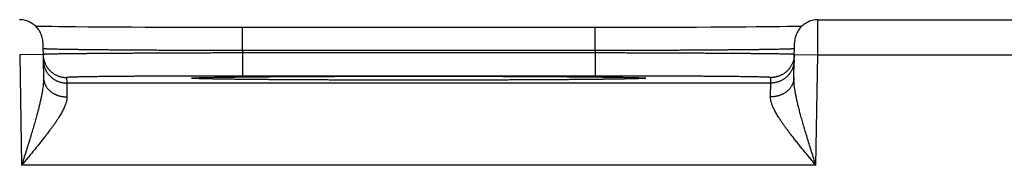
# Model space of a CAD drawing. Header units: inches. Extents: x 0 to 34, y 0 to 22.
# Tile 76 of 105: x 14.5 to 15.34, y 18.853 to 18.977. Entities that reach past the tile are written whole.
import ezdxf

# ---------------------------------------------------------------- set-up
doc = ezdxf.new("R2010")
doc.units = ezdxf.units.IN
doc.header["$LTSCALE"] = 1.87
doc.header["$MEASUREMENT"] = 0
doc.layers.get('0').update_dxf_attribs({"linetype": 'CONTINUOUS'})

msp = doc.modelspace()

# ---------------------------------------------------------------- linework, layer by layer
at = {"color": 7, "linetype": 'CONTINUOUS'}
for p, q in [((15.18097, 18.97675), (15.43, 18.97675)), ((14.52321, 18.97094), (14.51822, 18.97102)), ((14.52777, 18.97087), (14.52321, 18.97094)), ((14.53327, 18.97079), (14.52777, 18.97087)), ((14.54003, 18.97071), (14.53327, 18.97079)), ((14.54832, 18.97063), (14.54003, 18.97071)), ((14.5584, 18.97053), (14.54832, 18.97063)), ((14.56646, 18.97047), (14.5584, 18.97053)), ((14.57567, 18.97041), (14.56646, 18.97047)), ((14.58572, 18.97034), (14.57567, 18.97041)), ((14.5962, 18.97029), (14.58572, 18.97034)), ((14.60708, 18.97024), (14.5962, 18.97029)), ((14.6183, 18.97019), (14.60708, 18.97024)), ((14.62984, 18.97016), (14.6183, 18.97019)), ((14.64163, 18.97013), (14.62984, 18.97016)), ((14.65362, 18.9701), (14.64163, 18.97013)), ((14.66577, 18.97008), (14.65362, 18.9701)), ((14.67802, 18.97007), (14.66577, 18.97008)), ((14.69008, 18.97007), (14.67802, 18.97007)), ((14.69008, 18.95042), (14.69008, 18.97007)), ((15.00297, 18.97007), (14.69008, 18.97007)), ((14.99088, 18.95042), (14.99088, 18.97007)), ((15.01523, 18.97008), (15.00297, 18.97007)), ((15.02739, 18.9701), (15.01523, 18.97008)), ((15.03935, 18.97013), (15.02739, 18.9701)), ((15.05122, 18.97016), (15.03935, 18.97013)), ((15.06273, 18.97019), (15.05122, 18.97016)), ((15.07745, 18.97025), (15.06273, 18.97019)), ((15.08946, 18.97031), (15.07745, 18.97025)), ((15.09976, 18.97037), (15.08946, 18.97031)), ((15.10882, 18.97043), (15.09976, 18.97037)), ((15.11935, 18.97051), (15.10882, 18.97043)), ((15.12836, 18.97058), (15.11935, 18.97051)), ((15.13612, 18.97066), (15.12836, 18.97058)), ((15.14282, 18.97073), (15.13612, 18.97066)), ((15.14863, 18.97081), (15.14282, 18.97073)), ((15.15474, 18.97089), (15.14863, 18.97081)), ((15.15966, 18.97097), (15.15474, 18.97089)), ((15.16369, 18.97104), (15.15966, 18.97097)), ((15.16706, 18.97111), (15.16369, 18.97104)), ((14.51999, 18.9571), (14.52051, 18.92734)), ((15.16046, 18.92734), (15.16097, 18.9571)), ((14.52017, 18.9471), (14.50017, 18.94675)), ((14.50017, 18.94675), (14.50181, 18.85286)), ((14.99088, 18.95042), (14.69009, 18.95042)), ((14.69012, 18.94849), (14.69012, 18.92884)), ((14.99085, 18.94849), (14.69012, 18.94849)), ((14.99085, 18.94849), (14.99085, 18.92884)), ((15.1608, 18.9471), (15.1808, 18.94675)), ((15.17916, 18.85286), (15.1808, 18.94675)), ((15.1808, 18.94675), (15.43017, 18.94675)), ((14.54016, 18.92753), (14.54025, 18.92285)), ((14.64904, 18.92677), (14.64901, 18.92677)), ((14.64913, 18.92676), (14.64904, 18.92677)), ((14.64927, 18.92675), (14.64913, 18.92676)), ((14.64946, 18.92674), (14.64927, 18.92675)), ((14.64971, 18.92673), (14.64946, 18.92674)), ((14.65001, 18.92671), (14.64971, 18.92673)), ((14.6506, 18.92668), (14.65001, 18.92671)), ((14.65135, 18.92664), (14.6506, 18.92668)), ((14.65466, 18.92653), (14.65297, 18.92658)), ((14.65681, 18.92646), (14.65466, 18.92653)), ((14.6595, 18.9264), (14.65681, 18.92646)), ((14.6628, 18.92633), (14.6595, 18.9264)), ((14.99085, 18.92884), (14.69012, 18.92884)), ((15.02102, 18.92639), (15.01791, 18.92632)), ((15.02409, 18.92646), (15.02102, 18.92639)), ((15.02632, 18.92653), (15.02409, 18.92646)), ((15.02802, 18.92658), (15.02632, 18.92653)), ((15.02913, 18.92662), (15.02802, 18.92658)), ((15.03005, 18.92666), (15.02913, 18.92662)), ((15.03063, 18.92669), (15.03005, 18.92666)), ((15.0311, 18.92672), (15.03063, 18.92669)), ((15.03136, 18.92673), (15.0311, 18.92672)), ((15.03158, 18.92675), (15.03136, 18.92673)), ((15.03175, 18.92676), (15.03158, 18.92675)), ((15.03187, 18.92677), (15.03175, 18.92676)), ((15.03194, 18.92677), (15.03187, 18.92677)), ((15.03196, 18.92677), (15.03194, 18.92677)), ((15.03196, 18.92677), (15.03196, 18.92677)), ((15.14072, 18.92285), (15.1408, 18.92753)), ((15.14072, 18.92285), (14.54025, 18.92285)), ((14.66685, 18.92625), (14.6628, 18.92633)), ((14.67193, 18.92616), (14.66685, 18.92625)), ((14.67828, 18.92607), (14.67193, 18.92616)), ((14.68398, 18.926), (14.67828, 18.92607)), ((14.6906, 18.92593), (14.68398, 18.926)), ((14.6984, 18.92585), (14.6906, 18.92593)), ((14.70791, 18.92576), (14.6984, 18.92585)), ((14.71987, 18.92567), (14.70791, 18.92576)), ((14.72939, 18.92561), (14.71987, 18.92567)), ((14.73987, 18.92555), (14.72939, 18.92561)), ((14.75071, 18.9255), (14.73987, 18.92555)), ((14.76194, 18.92545), (14.75071, 18.9255)), ((14.77351, 18.92541), (14.76194, 18.92545)), ((14.78535, 18.92538), (14.77351, 18.92541)), ((14.79742, 18.92535), (14.78535, 18.92538)), ((14.80966, 18.92533), (14.79742, 18.92535)), ((14.82203, 18.92531), (14.80966, 18.92533)), ((14.83449, 18.92531), (14.82203, 18.92531)), ((14.84651, 18.92531), (14.83449, 18.92531)), ((14.85897, 18.92531), (14.84651, 18.92531)), ((14.87135, 18.92533), (14.85897, 18.92531)), ((14.88361, 18.92535), (14.87135, 18.92533)), ((14.89568, 18.92538), (14.88361, 18.92535)), ((14.90752, 18.92541), (14.89568, 18.92538)), ((14.91908, 18.92545), (14.90752, 18.92541)), ((14.93031, 18.9255), (14.91908, 18.92545)), ((14.94121, 18.92555), (14.93031, 18.9255)), ((14.95171, 18.92561), (14.94121, 18.92555)), ((14.96089, 18.92567), (14.95171, 18.92561)), ((14.97195, 18.92575), (14.96089, 18.92567)), ((14.98087, 18.92583), (14.97195, 18.92575)), ((14.98837, 18.92591), (14.98087, 18.92583)), ((14.99673, 18.926), (14.98837, 18.92591)), ((15.00365, 18.92609), (14.99673, 18.926)), ((15.00937, 18.92617), (15.00365, 18.92609)), ((15.01407, 18.92625), (15.00937, 18.92617)), ((15.01791, 18.92632), (15.01407, 18.92625)), ((15.17916, 18.85286), (14.50181, 18.85286))]:
    msp.add_line(p, q, dxfattribs=at)
for points in [[(14.51999, 18.9571), (14.51994, 18.95823), (14.51983, 18.95935), (14.51965, 18.96047), (14.51941, 18.96157), (14.5191, 18.96266), (14.51874, 18.96373), (14.51832, 18.96477), (14.51784, 18.96579), (14.5173, 18.96679), (14.5167, 18.96775), (14.51605, 18.96867), (14.51536, 18.96956), (14.51461, 18.97041), (14.51381, 18.97121), (14.51298, 18.97197), (14.5121, 18.97267), (14.51118, 18.97333), (14.51022, 18.97394), (14.50924, 18.97449), (14.50822, 18.97498), (14.50718, 18.97541), (14.50612, 18.97579), (14.50503, 18.97611), (14.50393, 18.97636), (14.50282, 18.97655), (14.50169, 18.97668), (14.50057, 18.97674), (14.5, 18.97675)], [(15.18097, 18.97675), (15.1804, 18.97674), (15.17927, 18.97668), (15.17815, 18.97655), (15.17704, 18.97636), (15.17594, 18.97611), (15.17485, 18.97579), (15.17379, 18.97541), (15.17275, 18.97498), (15.17173, 18.97449), (15.17074, 18.97394), (15.16979, 18.97333), (15.16887, 18.97267), (15.16799, 18.97197), (15.16715, 18.97121), (15.16636, 18.97041), (15.16561, 18.96956), (15.16491, 18.96867), (15.16427, 18.96775), (15.16367, 18.96679), (15.16313, 18.96579), (15.16265, 18.96477), (15.16223, 18.96373), (15.16186, 18.96266), (15.16156, 18.96157), (15.16132, 18.96047), (15.16114, 18.95935), (15.16103, 18.95823), (15.16097, 18.9571)], [(14.51822, 18.97102), (14.5142, 18.97111), (14.51391, 18.97111)], [(14.65297, 18.92658), (14.65163, 18.92663), (14.65135, 18.92664)]]:
    msp.add_lwpolyline(points, dxfattribs=at)
for points, knots in [([(15.1808, 18.94675), (15.1808, 18.94726), (15.18081, 18.94827), (15.18081, 18.9498), (15.18082, 18.95131), (15.18083, 18.95281), (15.18084, 18.9543), (15.18085, 18.95577), (15.18086, 18.95721), (15.18087, 18.95863), (15.18087, 18.96001), (15.18088, 18.96137), (15.18089, 18.96268), (15.1809, 18.96395), (15.1809, 18.96518), (15.18091, 18.96636), (15.18092, 18.96749), (15.18092, 18.96856), (15.18093, 18.96958), (15.18094, 18.97054), (15.18094, 18.97144), (15.18095, 18.97227), (15.18095, 18.97304), (15.18095, 18.97374), (15.18096, 18.97437), (15.18096, 18.97493), (15.18096, 18.97541), (15.18097, 18.97582), (15.18097, 18.97616), (15.18097, 18.9764), (15.18097, 18.97662), (15.18097, 18.97666), (15.18097, 18.97675), (15.18097, 18.97675)], [0, 0, 0, 0, 0.050879, 0.101655, 0.152189, 0.202342, 0.251975, 0.300953, 0.349146, 0.396429, 0.44268, 0.487778, 0.53161, 0.574064, 0.615034, 0.654415, 0.6921, 0.727988, 0.761984, 0.794003, 0.823964, 0.851786, 0.877396, 0.900728, 0.921721, 0.940321, 0.956479, 0.970154, 0.981309, 0.989917, 0.995954, 0.999404, 1, 1, 1, 1]), ([(14.69009, 18.95042), (14.68819, 18.95042), (14.68441, 18.95043), (14.67874, 18.95045), (14.67308, 18.95046), (14.66744, 18.95048), (14.66182, 18.9505), (14.65624, 18.95051), (14.65069, 18.95054), (14.64519, 18.95056), (14.63974, 18.95058), (14.63434, 18.95061), (14.62901, 18.95063), (14.62374, 18.95066), (14.61855, 18.95069), (14.61343, 18.95072), (14.60841, 18.95075), (14.60347, 18.95078), (14.59864, 18.95081), (14.5939, 18.95085), (14.58927, 18.95088), (14.58476, 18.95092), (14.58036, 18.95095), (14.57609, 18.95099), (14.57194, 18.95103), (14.56793, 18.95107), (14.56405, 18.95111), (14.56031, 18.95115), (14.55672, 18.95119), (14.55328, 18.95123), (14.54999, 18.95127), (14.54685, 18.95132), (14.54387, 18.95136), (14.54106, 18.9514), (14.53842, 18.95145), (14.53594, 18.95149), (14.53363, 18.95154), (14.5315, 18.95158), (14.52955, 18.95163), (14.52778, 18.95167), (14.52619, 18.95172), (14.52478, 18.95176), (14.52355, 18.95181), (14.52252, 18.95185), (14.52166, 18.95189), (14.52101, 18.95194), (14.5205, 18.95197), (14.5203, 18.95202), (14.52018, 18.95203)], [0, 0, 0, 0, 0.033435, 0.066827, 0.100144, 0.13335, 0.166408, 0.199283, 0.231936, 0.264329, 0.296426, 0.328192, 0.359594, 0.390598, 0.421165, 0.451259, 0.480848, 0.509901, 0.538385, 0.566265, 0.593506, 0.62008, 0.645961, 0.671122, 0.695534, 0.719169, 0.742, 0.764002, 0.78515, 0.805424, 0.824802, 0.843263, 0.860785, 0.877344, 0.892923, 0.907506, 0.921076, 0.933619, 0.945118, 0.955561, 0.964937, 0.973236, 0.980449, 0.986568, 0.991585, 0.995497, 0.998302, 1, 1, 1, 1]), ([(15.16079, 18.95203), (15.16067, 18.95202), (15.16047, 18.95197), (15.15996, 18.95194), (15.15931, 18.95189), (15.15845, 18.95185), (15.15742, 18.95181), (15.15619, 18.95176), (15.15478, 18.95172), (15.15319, 18.95167), (15.15142, 18.95163), (15.14946, 18.95158), (15.14733, 18.95154), (15.14503, 18.95149), (15.14255, 18.95145), (15.13991, 18.9514), (15.13709, 18.95136), (15.13412, 18.95132), (15.13098, 18.95127), (15.12769, 18.95123), (15.12425, 18.95119), (15.12065, 18.95115), (15.11692, 18.95111), (15.11304, 18.95107), (15.10902, 18.95103), (15.10488, 18.95099), (15.1006, 18.95095), (15.09621, 18.95092), (15.09169, 18.95088), (15.08707, 18.95085), (15.08233, 18.95081), (15.07749, 18.95078), (15.07256, 18.95075), (15.06753, 18.95072), (15.06242, 18.95069), (15.05723, 18.95066), (15.05196, 18.95063), (15.04663, 18.95061), (15.04123, 18.95058), (15.03578, 18.95056), (15.03028, 18.95054), (15.02473, 18.95051), (15.01915, 18.9505), (15.01353, 18.95048), (15.00789, 18.95046), (15.00223, 18.95045), (14.99656, 18.95043), (14.99277, 18.95042), (14.99088, 18.95042)], [0, 0, 0, 0, 0.001699, 0.004504, 0.008417, 0.013435, 0.019554, 0.026767, 0.035066, 0.044442, 0.054884, 0.066383, 0.078925, 0.092496, 0.10708, 0.12266, 0.139221, 0.156744, 0.175207, 0.194586, 0.214862, 0.236013, 0.258017, 0.280851, 0.304487, 0.328898, 0.354056, 0.379935, 0.406508, 0.433747, 0.461626, 0.490108, 0.51916, 0.548747, 0.57884, 0.609406, 0.64041, 0.671814, 0.703582, 0.735681, 0.768078, 0.800733, 0.833608, 0.866664, 0.899866, 0.933179, 0.966567, 1, 1, 1, 1]), ([(14.52017, 18.9471), (14.52018, 18.94676), (14.52021, 18.94605), (14.52032, 18.94497), (14.52049, 18.94387), (14.52072, 18.94279), (14.52102, 18.94172), (14.52137, 18.94067), (14.52178, 18.93963), (14.52225, 18.93863), (14.52277, 18.93765), (14.52334, 18.9367), (14.52397, 18.93578), (14.52464, 18.9349), (14.52537, 18.93406), (14.52614, 18.93326), (14.52695, 18.9325), (14.52781, 18.9318), (14.5287, 18.93113), (14.52962, 18.93052), (14.53058, 18.92997), (14.53157, 18.92946), (14.53259, 18.92901), (14.53363, 18.92862), (14.53468, 18.92829), (14.53576, 18.92801), (14.53685, 18.9278), (14.53795, 18.92765), (14.53905, 18.92755), (14.53979, 18.92753), (14.54016, 18.92753)], [0, 0, 0, 0, 0.033068, 0.068879, 0.104691, 0.140503, 0.176314, 0.212126, 0.247938, 0.28375, 0.319562, 0.355374, 0.391186, 0.426998, 0.46281, 0.498622, 0.534434, 0.570247, 0.606059, 0.641872, 0.677684, 0.713497, 0.74931, 0.785123, 0.820935, 0.856748, 0.892561, 0.928374, 0.964187, 1, 1, 1, 1]), ([(14.69012, 18.94849), (14.68822, 18.94849), (14.68444, 18.94848), (14.67876, 18.94847), (14.6731, 18.94845), (14.66746, 18.94844), (14.66185, 18.94842), (14.65626, 18.9484), (14.65072, 18.94839), (14.64522, 18.94837), (14.63976, 18.94835), (14.63437, 18.94833), (14.62904, 18.9483), (14.62377, 18.94828), (14.61859, 18.94826), (14.61348, 18.94823), (14.60845, 18.94821), (14.60352, 18.94818), (14.59869, 18.94815), (14.59395, 18.94813), (14.58933, 18.9481), (14.58482, 18.94807), (14.58042, 18.94804), (14.57615, 18.94801), (14.57201, 18.94798), (14.56799, 18.94795), (14.56412, 18.94792), (14.56038, 18.94789), (14.55679, 18.94785), (14.55335, 18.94782), (14.55006, 18.94779), (14.54692, 18.94776), (14.54395, 18.94772), (14.54114, 18.94769), (14.53849, 18.94766), (14.53602, 18.94762), (14.53371, 18.94759), (14.53158, 18.94755), (14.52963, 18.94752), (14.52786, 18.94749), (14.52627, 18.94745), (14.52486, 18.94742), (14.52363, 18.94738), (14.5226, 18.94735), (14.52174, 18.94732), (14.52109, 18.94728), (14.52058, 18.94727), (14.52039, 18.94722), (14.52026, 18.94722)], [0, 0, 0, 0, 0.033448, 0.066862, 0.100201, 0.133425, 0.166497, 0.19938, 0.232039, 0.264438, 0.296543, 0.328315, 0.359716, 0.390712, 0.421272, 0.451361, 0.480946, 0.509991, 0.538463, 0.566332, 0.593571, 0.620147, 0.646028, 0.671185, 0.695589, 0.719218, 0.742045, 0.764046, 0.785197, 0.805473, 0.82485, 0.843306, 0.860821, 0.877378, 0.892957, 0.907539, 0.921107, 0.933647, 0.945146, 0.95559, 0.964967, 0.973266, 0.980477, 0.986594, 0.99161, 0.995518, 0.998315, 1, 1, 1, 1]), ([(14.69009, 18.95042), (14.69009, 18.95021), (14.69009, 18.94979), (14.69011, 18.94914), (14.69011, 18.94871), (14.69012, 18.94849)], [0, 0, 0, 0, 0.326582, 0.65987, 1, 1, 1, 1]), ([(14.99088, 18.95042), (14.99088, 18.95021), (14.99087, 18.94979), (14.99086, 18.94914), (14.99085, 18.94871), (14.99085, 18.94849)], [0, 0, 0, 0, 0.326893, 0.660185, 1, 1, 1, 1]), ([(15.16071, 18.94722), (15.16058, 18.94722), (15.16039, 18.94727), (15.15987, 18.94728), (15.15923, 18.94732), (15.15837, 18.94735), (15.15733, 18.94738), (15.15611, 18.94742), (15.1547, 18.94745), (15.15311, 18.94749), (15.15134, 18.94752), (15.14938, 18.94755), (15.14725, 18.94759), (15.14495, 18.94762), (15.14247, 18.94766), (15.13983, 18.94769), (15.13702, 18.94772), (15.13404, 18.94776), (15.13091, 18.94779), (15.12762, 18.94782), (15.12417, 18.94785), (15.12058, 18.94789), (15.11685, 18.94792), (15.11297, 18.94795), (15.10896, 18.94798), (15.10481, 18.94801), (15.10054, 18.94804), (15.09615, 18.94807), (15.09164, 18.9481), (15.08701, 18.94813), (15.08228, 18.94815), (15.07745, 18.94818), (15.07251, 18.94821), (15.06749, 18.94823), (15.06238, 18.94826), (15.05719, 18.94828), (15.05193, 18.9483), (15.0466, 18.94833), (15.0412, 18.94835), (15.03575, 18.94837), (15.03025, 18.94839), (15.02471, 18.9484), (15.01912, 18.94842), (15.01351, 18.94844), (15.00786, 18.94845), (15.0022, 18.94847), (14.99653, 18.94848), (14.99274, 18.94849), (14.99085, 18.94849)], [0, 0, 0, 0, 0.001685, 0.004482, 0.00839, 0.013405, 0.019522, 0.026734, 0.035033, 0.044411, 0.054856, 0.066355, 0.078896, 0.092466, 0.107049, 0.12263, 0.139189, 0.156706, 0.175164, 0.194544, 0.214823, 0.235976, 0.257978, 0.280806, 0.304435, 0.328841, 0.353997, 0.379878, 0.406452, 0.433689, 0.461556, 0.490026, 0.519069, 0.548652, 0.578739, 0.609296, 0.64029, 0.671689, 0.70346, 0.735563, 0.767961, 0.800619, 0.833501, 0.866574, 0.899799, 0.933139, 0.966552, 1, 1, 1, 1]), ([(15.1608, 18.9471), (15.16079, 18.94676), (15.16076, 18.94605), (15.16065, 18.94497), (15.16048, 18.94387), (15.16024, 18.94279), (15.15995, 18.94172), (15.1596, 18.94067), (15.15919, 18.93963), (15.15872, 18.93863), (15.1582, 18.93765), (15.15763, 18.9367), (15.157, 18.93578), (15.15632, 18.9349), (15.1556, 18.93406), (15.15483, 18.93326), (15.15402, 18.9325), (15.15316, 18.9318), (15.15227, 18.93113), (15.15134, 18.93052), (15.15039, 18.92997), (15.1494, 18.92946), (15.14838, 18.92901), (15.14734, 18.92862), (15.14628, 18.92829), (15.14521, 18.92801), (15.14412, 18.9278), (15.14302, 18.92765), (15.14191, 18.92755), (15.14117, 18.92753), (15.1408, 18.92753)], [0, 0, 0, 0, 0.033068, 0.068879, 0.104691, 0.140503, 0.176314, 0.212126, 0.247938, 0.28375, 0.319562, 0.355374, 0.391186, 0.426998, 0.46281, 0.498622, 0.534434, 0.570247, 0.606059, 0.641872, 0.677684, 0.713497, 0.74931, 0.785123, 0.820935, 0.856748, 0.892561, 0.928374, 0.964187, 1, 1, 1, 1]), ([(14.52025, 18.9425), (14.52026, 18.94213), (14.52029, 18.9414), (14.5204, 18.94029), (14.52057, 18.93919), (14.52081, 18.93811), (14.5211, 18.93704), (14.52145, 18.93599), (14.52186, 18.93496), (14.52233, 18.93395), (14.52285, 18.93297), (14.52342, 18.93202), (14.52405, 18.9311), (14.52473, 18.93022), (14.52545, 18.92938), (14.52622, 18.92858), (14.52703, 18.92783), (14.52789, 18.92712), (14.52878, 18.92646), (14.52971, 18.92585), (14.53066, 18.92529), (14.53165, 18.92478), (14.53267, 18.92433), (14.53371, 18.92394), (14.53477, 18.92361), (14.53584, 18.92333), (14.53693, 18.92312), (14.53803, 18.92297), (14.53914, 18.92288), (14.53988, 18.92285), (14.54025, 18.92285)], [0, 0, 0, 0, 0.035714, 0.071427, 0.107141, 0.142855, 0.178568, 0.214282, 0.249996, 0.28571, 0.321424, 0.357138, 0.392852, 0.428566, 0.46428, 0.499994, 0.535708, 0.571423, 0.607137, 0.642852, 0.678566, 0.714281, 0.749996, 0.785711, 0.821425, 0.85714, 0.892855, 0.92857, 0.964285, 1, 1, 1, 1]), ([(15.16072, 18.9425), (15.16071, 18.94213), (15.16068, 18.9414), (15.16057, 18.94029), (15.1604, 18.93919), (15.16016, 18.93811), (15.15987, 18.93704), (15.15952, 18.93599), (15.15911, 18.93496), (15.15864, 18.93395), (15.15812, 18.93297), (15.15755, 18.93202), (15.15692, 18.9311), (15.15624, 18.93022), (15.15552, 18.92938), (15.15475, 18.92858), (15.15394, 18.92783), (15.15308, 18.92712), (15.15219, 18.92646), (15.15126, 18.92585), (15.1503, 18.92529), (15.14931, 18.92478), (15.1483, 18.92433), (15.14726, 18.92394), (15.1462, 18.92361), (15.14513, 18.92333), (15.14404, 18.92312), (15.14294, 18.92297), (15.14183, 18.92288), (15.14109, 18.92285), (15.14072, 18.92285)], [0, 0, 0, 0, 0.035714, 0.071427, 0.107141, 0.142855, 0.178568, 0.214282, 0.249996, 0.28571, 0.321424, 0.357138, 0.392852, 0.428566, 0.46428, 0.499994, 0.535708, 0.571423, 0.607137, 0.642852, 0.678566, 0.714281, 0.749996, 0.785711, 0.821425, 0.85714, 0.892855, 0.92857, 0.964285, 1, 1, 1, 1]), ([(14.52051, 18.92734), (14.52052, 18.92682), (14.52052, 18.92571), (14.52044, 18.92396), (14.52029, 18.92204), (14.52007, 18.91994), (14.51975, 18.91763), (14.51934, 18.91511), (14.51883, 18.91236), (14.51821, 18.90935), (14.51747, 18.90608), (14.51662, 18.90251), (14.51563, 18.89867), (14.51452, 18.89453), (14.51328, 18.8901), (14.51191, 18.8854), (14.51043, 18.88043), (14.50885, 18.87522), (14.50717, 18.86982), (14.50543, 18.86426), (14.50363, 18.85859), (14.50242, 18.85478), (14.50181, 18.85286)], [0, 0, 0, 0, 0.020453, 0.04308, 0.068045, 0.095504, 0.125628, 0.158656, 0.194888, 0.234643, 0.278218, 0.325753, 0.37732, 0.432972, 0.492681, 0.556339, 0.623811, 0.694676, 0.768335, 0.844169, 0.921581, 1, 1, 1, 1]), ([(14.52051, 18.92734), (14.52052, 18.92703), (14.52055, 18.92642), (14.52066, 18.9255), (14.52083, 18.92458), (14.52106, 18.92368), (14.52135, 18.92279), (14.5217, 18.92191), (14.52211, 18.92105), (14.52258, 18.92022), (14.5231, 18.9194), (14.52367, 18.91861), (14.5243, 18.91785), (14.52497, 18.91712), (14.5257, 18.91642), (14.52647, 18.91576), (14.52728, 18.91514), (14.52814, 18.91455), (14.52903, 18.914), (14.52996, 18.9135), (14.53092, 18.91304), (14.53191, 18.91262), (14.53292, 18.91225), (14.53396, 18.91193), (14.53502, 18.91166), (14.5361, 18.91144), (14.53719, 18.91126), (14.53829, 18.91114), (14.5394, 18.91107), (14.54014, 18.91106), (14.54051, 18.91106)], [0, 0, 0, 0, 0.032392, 0.064828, 0.097353, 0.130008, 0.162834, 0.195869, 0.229146, 0.262697, 0.296548, 0.33072, 0.365232, 0.400096, 0.435322, 0.470911, 0.506865, 0.543176, 0.579837, 0.616833, 0.654147, 0.691759, 0.729644, 0.767777, 0.806127, 0.844665, 0.883356, 0.922166, 0.96106, 1, 1, 1, 1]), ([(14.69012, 18.92884), (14.68841, 18.92884), (14.685, 18.92884), (14.67989, 18.92884), (14.67479, 18.92884), (14.6697, 18.92883), (14.66464, 18.92882), (14.65962, 18.92882), (14.65462, 18.92881), (14.64967, 18.92879), (14.64477, 18.92878), (14.63991, 18.92877), (14.63512, 18.92875), (14.63039, 18.92873), (14.62573, 18.92872), (14.62115, 18.9287), (14.61664, 18.92867), (14.61223, 18.92865), (14.6079, 18.92863), (14.60367, 18.9286), (14.59954, 18.92858), (14.59551, 18.92855), (14.5916, 18.92852), (14.5878, 18.92849), (14.58412, 18.92846), (14.58056, 18.92843), (14.57713, 18.92839), (14.57384, 18.92836), (14.57067, 18.92833), (14.56765, 18.92829), (14.56477, 18.92825), (14.56204, 18.92821), (14.55945, 18.92818), (14.55702, 18.92814), (14.55475, 18.9281), (14.55263, 18.92806), (14.55067, 18.92802), (14.54887, 18.92797), (14.54724, 18.92793), (14.54578, 18.92789), (14.54448, 18.92785), (14.54335, 18.9278), (14.5424, 18.92776), (14.54161, 18.92772), (14.54101, 18.92767), (14.54055, 18.92764), (14.54034, 18.92759), (14.54016, 18.92757), (14.54016, 18.92753)], [0, 0, 0, 0, 0.034116, 0.068221, 0.102261, 0.136182, 0.169931, 0.203461, 0.236747, 0.269767, 0.30249, 0.334865, 0.366841, 0.398384, 0.42946, 0.460037, 0.490076, 0.519543, 0.548402, 0.576624, 0.604175, 0.631023, 0.657134, 0.682477, 0.707025, 0.730748, 0.753619, 0.775614, 0.796707, 0.816869, 0.836077, 0.854309, 0.871548, 0.887772, 0.90296, 0.917094, 0.93016, 0.942145, 0.953035, 0.962811, 0.971459, 0.978973, 0.985349, 0.990581, 0.99466, 0.99758, 0.999347, 1, 1, 1, 1]), ([(14.64901, 18.92674), (14.64895, 18.92674), (14.64862, 18.92676), (14.6481, 18.9268), (14.64746, 18.92683), (14.64711, 18.92693), (14.6468, 18.9269), (14.6468, 18.92709), (14.64711, 18.92706), (14.64746, 18.92716), (14.6481, 18.92719), (14.6489, 18.92725), (14.64991, 18.9273), (14.65112, 18.92735), (14.65253, 18.92741), (14.65414, 18.92746), (14.65594, 18.92751), (14.65794, 18.92756), (14.66013, 18.92761), (14.6625, 18.92766), (14.66507, 18.92771), (14.66781, 18.92776), (14.67074, 18.92781), (14.67385, 18.92786), (14.67713, 18.9279), (14.68058, 18.92795), (14.6842, 18.92799), (14.68799, 18.92804), (14.69193, 18.92808), (14.69603, 18.92812), (14.70029, 18.92816), (14.70469, 18.9282), (14.70923, 18.92824), (14.71391, 18.92828), (14.71872, 18.92831), (14.72366, 18.92834), (14.72872, 18.92838), (14.7339, 18.92841), (14.73919, 18.92844), (14.74458, 18.92846), (14.75008, 18.92849), (14.75568, 18.92852), (14.76136, 18.92854), (14.76712, 18.92856), (14.77296, 18.92858), (14.77888, 18.9286), (14.78485, 18.92861), (14.79089, 18.92863), (14.79698, 18.92864), (14.80311, 18.92865), (14.80928, 18.92866), (14.81549, 18.92867), (14.82172, 18.92868), (14.82797, 18.92868), (14.83422, 18.92869), (14.8384, 18.92869), (14.84048, 18.92869)], [0, 0, 0, 0, 0.000917, 0.005061, 0.008178, 0.01027, 0.011345, 0.011624, 0.012699, 0.01479, 0.017909, 0.022053, 0.027222, 0.033411, 0.040613, 0.04882, 0.058024, 0.068215, 0.079385, 0.09152, 0.104608, 0.118634, 0.133583, 0.149443, 0.166195, 0.183822, 0.202304, 0.221622, 0.241756, 0.262687, 0.284391, 0.306847, 0.330028, 0.353911, 0.378472, 0.403685, 0.429523, 0.455958, 0.48296, 0.510503, 0.538564, 0.567116, 0.596122, 0.625546, 0.655359, 0.685535, 0.716045, 0.746853, 0.777923, 0.809225, 0.840731, 0.872412, 0.904224, 0.936122, 0.968063, 1, 1, 1, 1]), ([(14.84048, 18.92531), (14.8384, 18.92531), (14.83422, 18.92531), (14.82797, 18.92531), (14.82172, 18.92531), (14.81549, 18.92532), (14.80928, 18.92533), (14.80311, 18.92534), (14.79697, 18.92535), (14.79089, 18.92536), (14.78485, 18.92538), (14.77888, 18.92539), (14.77296, 18.92541), (14.76712, 18.92543), (14.76136, 18.92545), (14.75568, 18.92548), (14.75008, 18.9255), (14.74458, 18.92553), (14.73919, 18.92555), (14.7339, 18.92558), (14.72872, 18.92561), (14.72366, 18.92565), (14.71872, 18.92568), (14.7139, 18.92572), (14.70923, 18.92575), (14.70468, 18.92579), (14.70028, 18.92583), (14.69603, 18.92587), (14.69193, 18.92591), (14.68799, 18.92595), (14.6842, 18.926), (14.68058, 18.92604), (14.67713, 18.92609), (14.67385, 18.92613), (14.67074, 18.92618), (14.66781, 18.92623), (14.66507, 18.92628), (14.6625, 18.92633), (14.66013, 18.92638), (14.65794, 18.92643), (14.65594, 18.92648), (14.65414, 18.92653), (14.65253, 18.92659), (14.65112, 18.92664), (14.64997, 18.92669), (14.64929, 18.92672), (14.64901, 18.92674)], [0, 0, 0, 0, 0.032688, 0.065381, 0.09803, 0.130591, 0.163018, 0.195266, 0.227304, 0.259102, 0.290631, 0.321855, 0.352739, 0.383253, 0.41337, 0.443058, 0.47228, 0.501001, 0.529192, 0.556832, 0.583894, 0.610345, 0.636151, 0.661286, 0.685729, 0.709455, 0.732439, 0.754654, 0.776076, 0.796683, 0.816455, 0.83537, 0.853411, 0.870556, 0.886789, 0.90209, 0.916444, 0.929838, 0.942259, 0.953691, 0.964123, 0.973542, 0.981941, 0.989313, 0.995648, 1, 1, 1, 1]), ([(14.84048, 18.92869), (14.84257, 18.92869), (14.84674, 18.92869), (14.853, 18.92868), (14.85925, 18.92868), (14.86548, 18.92867), (14.87169, 18.92866), (14.87786, 18.92865), (14.88399, 18.92864), (14.89008, 18.92863), (14.89612, 18.92861), (14.90209, 18.9286), (14.908, 18.92858), (14.91385, 18.92856), (14.91961, 18.92854), (14.92529, 18.92852), (14.93089, 18.92849), (14.93638, 18.92846), (14.94178, 18.92844), (14.94707, 18.92841), (14.95225, 18.92838), (14.95731, 18.92834), (14.96225, 18.92831), (14.96706, 18.92828), (14.97174, 18.92824), (14.97628, 18.9282), (14.98068, 18.92816), (14.98494, 18.92812), (14.98904, 18.92808), (14.99298, 18.92804), (14.99676, 18.92799), (15.00038, 18.92795), (15.00384, 18.9279), (15.00712, 18.92786), (15.01023, 18.92781), (15.01315, 18.92776), (15.0159, 18.92771), (15.01847, 18.92766), (15.02084, 18.92761), (15.02303, 18.92756), (15.02503, 18.92751), (15.02683, 18.92746), (15.02844, 18.92741), (15.02985, 18.92735), (15.03106, 18.9273), (15.03207, 18.92725), (15.03287, 18.92719), (15.03351, 18.92716), (15.03385, 18.92706), (15.03417, 18.92709), (15.03417, 18.9269), (15.03385, 18.92693), (15.03351, 18.92683), (15.03287, 18.9268), (15.03235, 18.92676), (15.03202, 18.92674), (15.03196, 18.92674)], [0, 0, 0, 0, 0.031939, 0.063881, 0.095782, 0.127596, 0.159279, 0.190788, 0.222091, 0.25316, 0.283966, 0.314473, 0.344648, 0.374462, 0.403887, 0.432895, 0.461447, 0.489509, 0.517054, 0.54406, 0.570501, 0.596345, 0.621559, 0.646117, 0.669999, 0.69318, 0.715636, 0.737342, 0.758272, 0.778407, 0.797725, 0.816207, 0.833834, 0.850587, 0.866447, 0.881397, 0.895423, 0.90851, 0.920645, 0.931816, 0.942008, 0.951212, 0.959419, 0.966621, 0.972811, 0.97798, 0.982125, 0.985243, 0.987334, 0.988409, 0.988689, 0.989763, 0.991855, 0.994973, 0.999117, 1, 1, 1, 1]), ([(15.03196, 18.92674), (15.03168, 18.92672), (15.031, 18.92669), (15.02985, 18.92664), (15.02844, 18.92659), (15.02683, 18.92653), (15.02503, 18.92648), (15.02303, 18.92643), (15.02084, 18.92638), (15.01847, 18.92633), (15.0159, 18.92628), (15.01316, 18.92623), (15.01023, 18.92618), (15.00712, 18.92613), (15.00384, 18.92609), (15.00039, 18.92604), (14.99676, 18.926), (14.99298, 18.92595), (14.98904, 18.92591), (14.98494, 18.92587), (14.98068, 18.92583), (14.97628, 18.92579), (14.97174, 18.92575), (14.96706, 18.92572), (14.96225, 18.92568), (14.95731, 18.92565), (14.95225, 18.92561), (14.94707, 18.92558), (14.94178, 18.92555), (14.93638, 18.92553), (14.93089, 18.9255), (14.92529, 18.92548), (14.91961, 18.92545), (14.91385, 18.92543), (14.90801, 18.92541), (14.90209, 18.92539), (14.89612, 18.92538), (14.89008, 18.92536), (14.88399, 18.92535), (14.87786, 18.92534), (14.87169, 18.92533), (14.86548, 18.92532), (14.85925, 18.92531), (14.853, 18.92531), (14.84674, 18.92531), (14.84257, 18.92531), (14.84048, 18.92531)], [0, 0, 0, 0, 0.004386, 0.010721, 0.018092, 0.026491, 0.035911, 0.046341, 0.057773, 0.070193, 0.083588, 0.097942, 0.113243, 0.129474, 0.14662, 0.16466, 0.183576, 0.203348, 0.223954, 0.245376, 0.26759, 0.290572, 0.314298, 0.338741, 0.363878, 0.389683, 0.416129, 0.443185, 0.470822, 0.499012, 0.527732, 0.556954, 0.586641, 0.616756, 0.647269, 0.678153, 0.709379, 0.74091, 0.77271, 0.804746, 0.836992, 0.869417, 0.901975, 0.934623, 0.967313, 1, 1, 1, 1]), ([(15.1408, 18.92753), (15.1408, 18.92757), (15.14063, 18.92759), (15.14042, 18.92764), (15.13995, 18.92767), (15.13936, 18.92772), (15.13857, 18.92776), (15.13761, 18.9278), (15.13649, 18.92785), (15.13519, 18.92789), (15.13373, 18.92793), (15.1321, 18.92797), (15.1303, 18.92802), (15.12834, 18.92806), (15.12622, 18.9281), (15.12394, 18.92814), (15.12151, 18.92818), (15.11893, 18.92821), (15.11619, 18.92825), (15.11332, 18.92829), (15.11029, 18.92833), (15.10713, 18.92836), (15.10383, 18.92839), (15.1004, 18.92843), (15.09685, 18.92846), (15.09317, 18.92849), (15.08937, 18.92852), (15.08545, 18.92855), (15.08143, 18.92858), (15.0773, 18.9286), (15.07307, 18.92863), (15.06874, 18.92865), (15.06432, 18.92867), (15.05982, 18.9287), (15.05523, 18.92872), (15.05058, 18.92873), (15.04585, 18.92875), (15.04105, 18.92877), (15.0362, 18.92878), (15.03129, 18.92879), (15.02634, 18.92881), (15.02135, 18.92882), (15.01632, 18.92882), (15.01126, 18.92883), (15.00618, 18.92884), (15.00108, 18.92884), (14.99597, 18.92884), (14.99256, 18.92884), (14.99085, 18.92884)], [0, 0, 0, 0, 0.000653, 0.002421, 0.005342, 0.009421, 0.014653, 0.02103, 0.028545, 0.037193, 0.046969, 0.057859, 0.069845, 0.082911, 0.097046, 0.112235, 0.128459, 0.145698, 0.163931, 0.183139, 0.203302, 0.224395, 0.24639, 0.269262, 0.292985, 0.317533, 0.342877, 0.368989, 0.395836, 0.423387, 0.451609, 0.48047, 0.509937, 0.539976, 0.570552, 0.601629, 0.633171, 0.665148, 0.697523, 0.730246, 0.763267, 0.796553, 0.830084, 0.863832, 0.897752, 0.93179, 0.965891, 1, 1, 1, 1]), ([(15.16045, 18.92734), (15.16045, 18.92703), (15.16042, 18.92642), (15.16031, 18.9255), (15.16014, 18.92458), (15.15991, 18.92368), (15.15962, 18.92279), (15.15927, 18.92191), (15.15886, 18.92105), (15.15839, 18.92022), (15.15787, 18.9194), (15.1573, 18.91861), (15.15667, 18.91785), (15.15599, 18.91712), (15.15527, 18.91642), (15.1545, 18.91576), (15.15369, 18.91514), (15.15283, 18.91455), (15.15194, 18.914), (15.15101, 18.9135), (15.15005, 18.91304), (15.14906, 18.91262), (15.14804, 18.91225), (15.14701, 18.91193), (15.14595, 18.91166), (15.14487, 18.91144), (15.14378, 18.91126), (15.14268, 18.91114), (15.14157, 18.91107), (15.14083, 18.91106), (15.14046, 18.91106)], [0, 0, 0, 0, 0.032391, 0.064827, 0.097351, 0.130006, 0.162832, 0.195867, 0.229144, 0.262694, 0.296544, 0.330717, 0.365228, 0.400093, 0.435318, 0.470908, 0.506861, 0.543173, 0.579833, 0.616829, 0.654144, 0.691755, 0.729641, 0.767774, 0.806125, 0.844663, 0.883355, 0.922165, 0.961059, 1, 1, 1, 1]), ([(15.17916, 18.85286), (15.17855, 18.85478), (15.17734, 18.85859), (15.17554, 18.86426), (15.1738, 18.86982), (15.17212, 18.87522), (15.17054, 18.88043), (15.16905, 18.8854), (15.16769, 18.8901), (15.16645, 18.89453), (15.16534, 18.89867), (15.16435, 18.90251), (15.16349, 18.90608), (15.16276, 18.90935), (15.16214, 18.91236), (15.16163, 18.91511), (15.16122, 18.91763), (15.1609, 18.91994), (15.16067, 18.92204), (15.16053, 18.92396), (15.16045, 18.92571), (15.16045, 18.92682), (15.16046, 18.92734)], [0, 0, 0, 0, 0.078419, 0.155831, 0.231666, 0.305324, 0.376189, 0.443661, 0.507319, 0.567028, 0.62268, 0.674247, 0.721782, 0.765357, 0.805113, 0.841344, 0.874373, 0.904496, 0.931956, 0.95692, 0.979547, 1, 1, 1, 1]), ([(14.54025, 18.92285), (14.54025, 18.92283), (14.54025, 18.92273), (14.54025, 18.92252), (14.54026, 18.9222), (14.54027, 18.92175), (14.54028, 18.92119), (14.5403, 18.92051), (14.54032, 18.91971), (14.54034, 18.9188), (14.54036, 18.91778), (14.54039, 18.91664), (14.54041, 18.9154), (14.54044, 18.91404), (14.54048, 18.91259), (14.5405, 18.91158), (14.54051, 18.91106)], [0, 0, 0, 0, 0.007241, 0.024667, 0.052254, 0.089957, 0.137707, 0.195422, 0.263008, 0.340354, 0.427306, 0.523679, 0.6293, 0.744009, 0.867638, 1, 1, 1, 1]), ([(15.14046, 18.91106), (15.14047, 18.91158), (15.14049, 18.91259), (15.14053, 18.91404), (15.14056, 18.9154), (15.14058, 18.91664), (15.14061, 18.91778), (15.14063, 18.9188), (15.14065, 18.91971), (15.14067, 18.92051), (15.14069, 18.92119), (15.1407, 18.92175), (15.14071, 18.9222), (15.14072, 18.92252), (15.14072, 18.92273), (15.14072, 18.92283), (15.14072, 18.92285)], [0, 0, 0, 0, 0.132369, 0.25601, 0.37073, 0.476358, 0.57273, 0.659675, 0.737013, 0.804593, 0.862303, 0.91005, 0.947749, 0.975334, 0.992759, 1, 1, 1, 1]), ([(14.54051, 18.91106), (14.54052, 18.91076), (14.54051, 18.91014), (14.54042, 18.90918), (14.54025, 18.90816), (14.54001, 18.90708), (14.53968, 18.90593), (14.53927, 18.9047), (14.53876, 18.9034), (14.53816, 18.90201), (14.53746, 18.90053), (14.53665, 18.89896), (14.53573, 18.8973), (14.5347, 18.89553), (14.53354, 18.89366), (14.53226, 18.89167), (14.53085, 18.88957), (14.5293, 18.88735), (14.52763, 18.88501), (14.52581, 18.88256), (14.52387, 18.87999), (14.5218, 18.87731), (14.5196, 18.87452), (14.5173, 18.87163), (14.51488, 18.86864), (14.51238, 18.86559), (14.50981, 18.86247), (14.50718, 18.8593), (14.50451, 18.85609), (14.50271, 18.85394), (14.50181, 18.85286)], [0, 0, 0, 0, 0.012735, 0.026307, 0.040849, 0.056493, 0.073361, 0.091587, 0.111319, 0.132689, 0.155792, 0.180714, 0.207577, 0.236506, 0.267628, 0.301054, 0.336853, 0.375072, 0.415754, 0.458914, 0.504511, 0.552484, 0.602758, 0.655183, 0.709509, 0.765466, 0.822772, 0.881147, 0.940315, 1, 1, 1, 1]), ([(15.17916, 18.85286), (15.17826, 18.85394), (15.17646, 18.85609), (15.17379, 18.8593), (15.17116, 18.86247), (15.16858, 18.86559), (15.16608, 18.86864), (15.16367, 18.87163), (15.16136, 18.87452), (15.15917, 18.87731), (15.1571, 18.87999), (15.15516, 18.88256), (15.15334, 18.88501), (15.15167, 18.88735), (15.15012, 18.88957), (15.14871, 18.89167), (15.14743, 18.89366), (15.14627, 18.89553), (15.14523, 18.8973), (15.14432, 18.89896), (15.14351, 18.90053), (15.1428, 18.90201), (15.1422, 18.9034), (15.1417, 18.9047), (15.14129, 18.90593), (15.14096, 18.90708), (15.14072, 18.90816), (15.14055, 18.90918), (15.14046, 18.91014), (15.14045, 18.91076), (15.14046, 18.91106)], [0, 0, 0, 0, 0.059685, 0.118853, 0.177228, 0.234535, 0.290492, 0.344817, 0.397242, 0.447516, 0.495489, 0.541086, 0.584246, 0.624928, 0.663147, 0.698946, 0.732372, 0.763494, 0.792424, 0.819286, 0.844209, 0.867311, 0.888681, 0.908413, 0.92664, 0.943508, 0.959151, 0.973694, 0.987265, 1, 1, 1, 1])]:
    msp.add_open_spline(points, degree=3, knots=knots, dxfattribs=at)
for points in [[(14.52018, 18.95203), (14.52013, 18.95204), (14.52008, 18.95204), (14.52008, 18.95208)], [(15.16089, 18.95208), (15.16089, 18.95204), (15.16084, 18.95204), (15.16079, 18.95203)], [(14.52026, 18.94722), (14.52022, 18.94722), (14.52017, 18.94722), (14.52017, 18.94718)], [(14.52017, 18.94718), (14.52017, 18.94716), (14.52017, 18.94713), (14.52017, 18.9471)], [(15.1608, 18.94718), (15.1608, 18.94722), (15.16075, 18.94722), (15.16071, 18.94722)], [(15.1608, 18.94718), (15.1608, 18.94716), (15.1608, 18.94713), (15.1608, 18.9471)]]:
    msp.add_open_spline(points, degree=3, dxfattribs=at)

doc.saveas('drawing.dxf')
